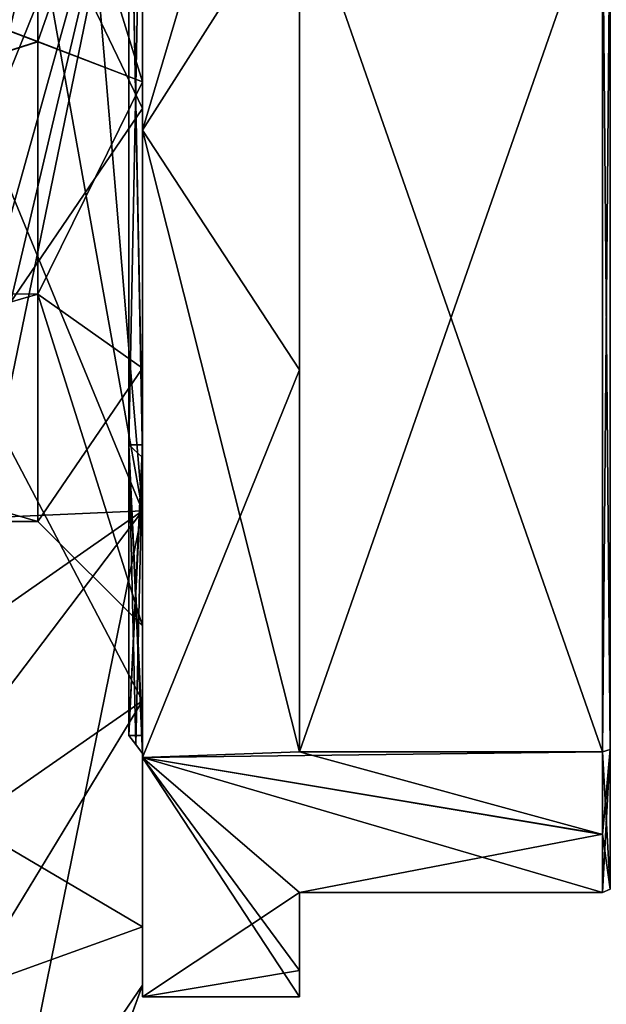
# Model space of a CAD drawing. Extents: x -100 to 297, y -1575 to 75.
# Tile 247 of 256: x 238.93 to 244.54, y -40.07 to -30.65. Entities that reach past the tile are written whole.
import ezdxf

# ---------------------------------------------------------------- set-up
doc = ezdxf.new("R2010")
doc.units = 0
doc.header["$LTSCALE"] = 41.718519
for name, color, linetype in [('1177', 7, 'CONTINUOUS'), ('1199', 7, 'CONTINUOUS'), ('1201', 7, 'CONTINUOUS'), ('1202', 7, 'CONTINUOUS'), ('1203', 7, 'CONTINUOUS'), ('1204', 7, 'CONTINUOUS'), ('570', 7, 'CONTINUOUS'), ('571', 7, 'CONTINUOUS'), ('572', 7, 'CONTINUOUS'), ('578', 7, 'CONTINUOUS'), ('581', 7, 'CONTINUOUS'), ('582', 7, 'CONTINUOUS'), ('583', 7, 'CONTINUOUS'), ('663', 7, 'CONTINUOUS'), ('664', 7, 'CONTINUOUS'), ('665', 7, 'CONTINUOUS'), ('666', 7, 'CONTINUOUS'), ('667', 7, 'CONTINUOUS'), ('672', 7, 'CONTINUOUS'), ('673', 7, 'CONTINUOUS'), ('676', 7, 'CONTINUOUS'), ('677', 7, 'CONTINUOUS'), ('678', 7, 'CONTINUOUS'), ('679', 7, 'CONTINUOUS'), ('680', 7, 'CONTINUOUS')]:
    doc.layers.add(name, color=color, linetype=linetype)

msp = doc.modelspace()

# ---------------------------------------------------------------- linework, layer by layer
at = {"layer": '1177', "linetype": 'CONTINUOUS'}
for points in [[(240.1, -31.2447, 7.8021), (240.1, -28.0007, 8.4499), (240.1, -20.6527, 10.1127), (240.1, -31.2447, 7.8021)], [(240.1, -31.2447, 7.8021), (240.1, -20.6527, 10.1127), (240.1, -35.3473, 10.1127), (240.1, -31.2447, 7.8021)], [(240.1, -20.6527, -10.1127), (240.1, -24.7553, -7.8021), (240.1, -35.3473, -10.1127), (240.1, -20.6527, -10.1127)], [(240.1, -20.6527, 10.1127), (240.1, -28, 12.5), (240.1, -35.3473, 10.1127), (240.1, -20.6527, 10.1127)], [(240.1, -28, -12.5), (240.1, -20.6527, -10.1127), (240.1, -35.3473, -10.1127), (240.1, -28, -12.5)], [(240.1, -24.7553, -7.8021), (240.1, -27.9993, -8.4499), (240.1, -35.3473, -10.1127), (240.1, -24.7553, -7.8021)], [(240.1, -27.9993, -8.4499), (240.1, -31.2434, -7.8027), (240.1, -35.3473, -10.1127), (240.1, -27.9993, -8.4499)], [(240.1, -31.2434, -7.8027), (240.1, -33.984, -5.9659), (240.1, -35.3473, -10.1127), (240.1, -31.2434, -7.8027)], [(240.1, -33.985, 5.9649), (240.1, -31.2447, 7.8021), (240.1, -39.8882, 3.8627), (240.1, -33.985, 5.9649)], [(240.1, -39.8882, 3.8627), (240.1, -31.2447, 7.8021), (240.1, -35.3473, 10.1127), (240.1, -39.8882, 3.8627)], [(240.1, -33.984, -5.9659), (240.1, -36.45), (240.1, -39.8882, -3.8627), (240.1, -33.984, -5.9659)], [(240.1, -35.3473, -10.1127), (240.1, -33.984, -5.9659), (240.1, -39.8882, -3.8627), (240.1, -35.3473, -10.1127)], [(240.1, -36.45), (240.1, -33.985, 5.9649), (240.1, -39.8882, 3.8627), (240.1, -36.45)], [(240.1, -39.8882, -3.8627), (240.1, -36.45), (240.1, -39.8882, 3.8627), (240.1, -39.8882, -3.8627)]]:
    msp.add_3dface(points, dxfattribs=at)
at = {"layer": '1199', "linetype": 'CONTINUOUS'}
for points in [[(240.1, -35.3473, 10.1127), (240.1, -28, 12.5), (238.0232, -38.093, 14.4185), (240.1, -35.3473, 10.1127)], [(240.1, -28, 12.5), (238.5976, -31.7097, 15.95), (238.0232, -35.4403, 15.95), (240.1, -28, 12.5)], [(240.1, -28, 12.5), (238.0232, -35.4403, 15.95), (238.0232, -36.8, 15.242), (240.1, -28, 12.5)], [(238.0232, -38.093, 14.4185), (240.1, -28, 12.5), (238.0232, -36.8, 15.242), (238.0232, -38.093, 14.4185)], [(238.5976, -31.7097, 15.95), (240.1, -28, 12.5), (239.4827, -28, 14.2402), (238.5976, -31.7097, 15.95)], [(238.7857, -28, 15.95), (238.5976, -31.7097, 15.95), (239.4827, -28, 14.2402), (238.7857, -28, 15.95)], [(240.1, -35.3473, -10.1127), (238.5978, -31.7083, -15.95), (238.7857, -28, -15.95), (240.1, -35.3473, -10.1127)], [(240.1, -35.3473, -10.1127), (238.7857, -28, -15.95), (239.4827, -28, -14.2402), (240.1, -35.3473, -10.1127)], [(240.1, -28, -12.5), (240.1, -35.3473, -10.1127), (239.4827, -28, -14.2402), (240.1, -28, -12.5)], [(240.1, -35.3473, -10.1127), (238.0232, -35.4403, -15.95), (238.5978, -31.7083, -15.95), (240.1, -35.3473, -10.1127)], [(240.1, -35.3473, -10.1127), (238.7857, -41.8131, -7.975), (238.0232, -38.093, -14.4185), (240.1, -35.3473, -10.1127)], [(240.1, -35.3473, -10.1127), (238.0232, -38.093, -14.4185), (238.0232, -36.8, -15.242), (240.1, -35.3473, -10.1127)], [(238.0232, -35.4403, -15.95), (240.1, -35.3473, -10.1127), (238.0232, -36.8, -15.242), (238.0232, -35.4403, -15.95)], [(240.1, -35.3473, 10.1127), (238.0232, -38.093, 14.4185), (238.7857, -41.8131, 7.975), (240.1, -35.3473, 10.1127)], [(240.1, -35.3473, -10.1127), (240.1, -39.8882, -3.8627), (238.7857, -41.8131, -7.975), (240.1, -35.3473, -10.1127)], [(240.1, -39.8882, 3.8627), (240.1, -35.3473, 10.1127), (238.7857, -41.8131, 7.975), (240.1, -39.8882, 3.8627)], [(240.1, -39.8882, -3.8627), (240.1, -39.8882, 3.8627), (238.0232, -45.5332, -1.5315), (240.1, -39.8882, -3.8627)], [(240.1, -39.8882, -3.8627), (238.0232, -45.5332, -1.5315), (238.7857, -41.8131, -7.975), (240.1, -39.8882, -3.8627)], [(240.1, -39.8882, 3.8627), (238.7857, -41.8131, 7.975), (238.0232, -45.5332, 1.5315), (240.1, -39.8882, 3.8627)], [(240.1, -39.8882, 3.8627), (238.0232, -45.5332, 1.5315), (238.0232, -45.6), (240.1, -39.8882, 3.8627)], [(238.0232, -45.5332, -1.5315), (240.1, -39.8882, 3.8627), (238.0232, -45.6), (238.0232, -45.5332, -1.5315)]]:
    msp.add_3dface(points, dxfattribs=at)
at = {"layer": '1201', "linetype": 'CONTINUOUS'}
for points in [[(231.5562, -33.2679, 5.2679), (231.5562, -28, 7.45), (239.1, -30.8602, 6.8791), (231.5562, -33.2679, 5.2679)], [(239.1, -30.8602, 6.8791), (231.5562, -28, 7.45), (239.1, -28.0008, 7.45), (239.1, -30.8602, 6.8791)], [(239.1, -33.2768, 5.2591), (231.5562, -33.2679, 5.2679), (239.1, -30.8602, 6.8791), (239.1, -33.2768, 5.2591)], [(231.5562, -35.45), (231.5562, -33.2679, 5.2679), (239.1, -35.45), (231.5562, -35.45)], [(239.1, -35.45), (231.5562, -33.2679, 5.2679), (239.1, -33.2768, 5.2591), (239.1, -35.45)]]:
    msp.add_3dface(points, dxfattribs=at)
at = {"layer": '1202', "linetype": 'CONTINUOUS'}
for points in [[(239.1, -30.8586, -6.8798), (239.1, -27.9992, -7.45), (231.5562, -28, -7.45), (239.1, -30.8586, -6.8798)], [(231.5562, -33.2679, -5.2679), (239.1, -30.8586, -6.8798), (231.5562, -28, -7.45), (231.5562, -33.2679, -5.2679)], [(239.1, -33.2756, -5.2603), (239.1, -30.8586, -6.8798), (231.5562, -33.2679, -5.2679), (239.1, -33.2756, -5.2603)], [(231.5562, -35.45), (239.1, -33.2756, -5.2603), (231.5562, -33.2679, -5.2679), (231.5562, -35.45)], [(231.5562, -35.45), (239.1, -35.45), (239.1, -33.2756, -5.2603), (231.5562, -35.45)]]:
    msp.add_3dface(points, dxfattribs=at)
at = {"layer": '1203', "linetype": 'CONTINUOUS'}
for points in [[(240.1, -28.0007, 8.4499), (240.1, -31.2447, 7.8021), (239.1, -28.0008, 7.45), (240.1, -28.0007, 8.4499)], [(240.1, -31.2447, 7.8021), (239.1, -30.8602, 6.8791), (239.1, -28.0008, 7.45), (240.1, -31.2447, 7.8021)], [(240.1, -31.2447, 7.8021), (239.1, -33.2768, 5.2591), (239.1, -30.8602, 6.8791), (240.1, -31.2447, 7.8021)], [(240.1, -31.2447, 7.8021), (240.1, -33.985, 5.9649), (239.1, -33.2768, 5.2591), (240.1, -31.2447, 7.8021)], [(240.1, -33.985, 5.9649), (240.1, -36.45), (239.1, -33.2768, 5.2591), (240.1, -33.985, 5.9649)], [(240.1, -36.45), (239.1, -35.45), (239.1, -33.2768, 5.2591), (240.1, -36.45)]]:
    msp.add_3dface(points, dxfattribs=at)
at = {"layer": '1204', "linetype": 'CONTINUOUS'}
for points in [[(240.1, -27.9993, -8.4499), (239.1, -27.9992, -7.45), (239.1, -30.8586, -6.8798), (240.1, -27.9993, -8.4499)], [(240.1, -31.2434, -7.8027), (240.1, -27.9993, -8.4499), (239.1, -30.8586, -6.8798), (240.1, -31.2434, -7.8027)], [(240.1, -31.2434, -7.8027), (239.1, -30.8586, -6.8798), (239.1, -33.2756, -5.2603), (240.1, -31.2434, -7.8027)], [(240.1, -33.984, -5.9659), (240.1, -31.2434, -7.8027), (239.1, -33.2756, -5.2603), (240.1, -33.984, -5.9659)], [(239.1, -35.45), (240.1, -33.984, -5.9659), (239.1, -33.2756, -5.2603), (239.1, -35.45)], [(240.1, -36.45), (240.1, -33.984, -5.9659), (239.1, -35.45), (240.1, -36.45)]]:
    msp.add_3dface(points, dxfattribs=at)
at = {"layer": '570', "color": 7, "linetype": 'CONTINUOUS'}
for points in [[(240.1, -31.7077, -11.4128), (240.1, -24.2923, -11.4128), (241.6, -29.3467, -11.9242), (240.1, -31.7077, -11.4128)], [(241.6, -34.0001, -10.3923), (240.1, -31.7077, -11.4128), (241.6, -29.3467, -11.9242), (241.6, -34.0001, -10.3923)], [(240.1, -37.7083, -7.0531), (240.1, -31.7077, -11.4128), (241.6, -37.6533, -7.1284), (240.1, -37.7083, -7.0531)], [(241.6, -37.6533, -7.1284), (240.1, -31.7077, -11.4128), (241.6, -34.0001, -10.3923), (241.6, -37.6533, -7.1284)], [(244.5, -38.4441, -5.9094), (240.1, -37.7083, -7.0531), (241.6, -37.6533, -7.1284), (244.5, -38.4441, -5.9094)], [(244.5, -37.6533, -7.1284), (244.5, -38.4441, -5.9094), (241.6, -37.6533, -7.1284), (244.5, -37.6533, -7.1284)], [(240.1, -40), (240.1, -37.7083, -7.0531), (241.6, -40), (240.1, -40)], [(241.6, -40), (240.1, -37.7083, -7.0531), (241.6, -39.7472, -2.4495), (241.6, -40)], [(241.6, -39.7472, -2.4495), (240.1, -37.7083, -7.0531), (241.6, -39, -4.7958), (241.6, -39.7472, -2.4495)], [(241.6, -39, -4.7958), (240.1, -37.7083, -7.0531), (244.5, -39, -4.7958), (241.6, -39, -4.7958)], [(244.5, -39, -4.7958), (240.1, -37.7083, -7.0531), (244.5, -38.4441, -5.9094), (244.5, -39, -4.7958)]]:
    msp.add_3dface(points, dxfattribs=at)
at = {"layer": '571', "color": 7, "linetype": 'CONTINUOUS'}
for points in [[(240.1, -31.7077, 11.4128), (241.6, -26.6533, 11.9242), (240.1, -24.2923, 11.4128), (240.1, -31.7077, 11.4128)], [(241.6, -29.3467, 11.9242), (241.6, -26.6533, 11.9242), (240.1, -31.7077, 11.4128), (241.6, -29.3467, 11.9242)], [(241.6, -34.0001, 10.3923), (241.6, -29.3467, 11.9242), (240.1, -31.7077, 11.4128), (241.6, -34.0001, 10.3923)], [(240.1, -37.7083, 7.0531), (241.6, -34.0001, 10.3923), (240.1, -31.7077, 11.4128), (240.1, -37.7083, 7.0531)], [(241.6, -37.6533, 7.1284), (241.6, -34.0001, 10.3923), (240.1, -37.7083, 7.0531), (241.6, -37.6533, 7.1284)], [(244.5, -37.6533, 7.1284), (241.6, -37.6533, 7.1284), (240.1, -37.7083, 7.0531), (244.5, -37.6533, 7.1284)], [(244.5, -38.4436, 5.9102), (244.5, -37.6533, 7.1284), (240.1, -37.7083, 7.0531), (244.5, -38.4436, 5.9102)], [(240.1, -40), (241.6, -39, 4.7958), (240.1, -37.7083, 7.0531), (240.1, -40)], [(241.6, -39, 4.7958), (244.5, -38.4436, 5.9102), (240.1, -37.7083, 7.0531), (241.6, -39, 4.7958)], [(244.5, -39, 4.7958), (244.5, -38.4436, 5.9102), (241.6, -39, 4.7958), (244.5, -39, 4.7958)], [(241.6, -39, 4.7958), (240.1, -40), (241.6, -39.7472, 2.4495), (241.6, -39, 4.7958)], [(240.1, -40), (241.6, -40), (241.6, -39.7472, 2.4495), (240.1, -40)]]:
    msp.add_3dface(points, dxfattribs=at)
at = {"layer": '572', "color": 7, "linetype": 'CONTINUOUS'}
for points in [[(240.1, -24.2923, -11.4128), (240.1, -31.7077, -11.4128), (240.1, -24.4996, -10.7748), (240.1, -24.2923, -11.4128)], [(240.1, -31.7077, 11.4128), (240.1, -24.2923, 11.4128), (240.1, -31.5004, 10.7748), (240.1, -31.7077, 11.4128)], [(240.1, -24.2923, 11.4128), (240.1, -24.4996, 10.7748), (240.1, -31.5004, 10.7748), (240.1, -24.2923, 11.4128)], [(240.1, -31.7077, -11.4128), (240.1, -31.5004, -10.7748), (240.1, -24.4996, -10.7748), (240.1, -31.7077, -11.4128)], [(240.1, -31.7077, -11.4128), (240.1, -37.1656, -6.6588), (240.1, -31.5004, -10.7748), (240.1, -31.7077, -11.4128)], [(240.1, -31.7077, 11.4128), (240.1, -31.5004, 10.7748), (240.1, -37.1656, 6.6588), (240.1, -31.7077, 11.4128)], [(240.1, -31.7077, -11.4128), (240.1, -37.7083, -7.0531), (240.1, -37.1656, -6.6588), (240.1, -31.7077, -11.4128)], [(240.1, -37.7083, 7.0531), (240.1, -31.7077, 11.4128), (240.1, -37.1656, 6.6588), (240.1, -37.7083, 7.0531)], [(240.1, -37.7083, -7.0531), (240.1, -39.3292), (240.1, -37.1656, -6.6588), (240.1, -37.7083, -7.0531)], [(240.1, -37.7083, 7.0531), (240.1, -37.1656, 6.6588), (240.1, -39.3292), (240.1, -37.7083, 7.0531)], [(240.1, -37.7083, -7.0531), (240.1, -40), (240.1, -39.3292), (240.1, -37.7083, -7.0531)], [(240.1, -40), (240.1, -37.7083, 7.0531), (240.1, -39.3292), (240.1, -40)]]:
    msp.add_3dface(points, dxfattribs=at)
at = {"layer": '578', "color": 7, "linetype": 'CONTINUOUS'}
for points in [[(241.6, -37.6533, -7.1284), (241.6, -34.0001, -10.3923), (241.6, -29.3467, -11.9242), (241.6, -37.6533, -7.1284)], [(241.6, -29.3467, 11.9242), (241.6, -34.0001, 10.3923), (241.6, -37.6533, 7.1284), (241.6, -29.3467, 11.9242)], [(241.6, -39.7472, -2.4495), (241.6, -39, -4.7958), (241.6, -39.7472, 2.4495), (241.6, -39.7472, -2.4495)], [(241.6, -39, -4.7958), (241.6, -39, 4.7958), (241.6, -39.7472, 2.4495), (241.6, -39, -4.7958)], [(241.6, -40), (241.6, -39.7472, -2.4495), (241.6, -39.7472, 2.4495), (241.6, -40)]]:
    msp.add_3dface(points, dxfattribs=at)
at = {"layer": '581', "color": 7, "linetype": 'CONTINUOUS'}
for points in [[(244.5, -37.6533, -7.1284), (241.6, -37.6533, -7.1284), (241.6, -29.3467, -11.9242), (244.5, -37.6533, -7.1284)], [(244.5, -37.6533, -7.1284), (241.6, -29.3467, -11.9242), (244.5, -29.3467, -11.9242), (244.5, -37.6533, -7.1284)]]:
    msp.add_3dface(points, dxfattribs=at)
at = {"layer": '582', "color": 7, "linetype": 'CONTINUOUS'}
for points in [[(241.6, -39, -4.7958), (244.5, -39, -4.7958), (244.5, -39, 4.7958), (241.6, -39, -4.7958)], [(241.6, -39, -4.7958), (244.5, -39, 4.7958), (241.6, -39, 4.7958), (241.6, -39, -4.7958)]]:
    msp.add_3dface(points, dxfattribs=at)
at = {"layer": '583', "color": 7, "linetype": 'CONTINUOUS'}
for points in [[(244.5, -29.3467, 11.9242), (241.6, -29.3467, 11.9242), (241.6, -37.6533, 7.1284), (244.5, -29.3467, 11.9242)], [(244.5, -29.3467, 11.9242), (241.6, -37.6533, 7.1284), (244.5, -37.6533, 7.1284), (244.5, -29.3467, 11.9242)]]:
    msp.add_3dface(points, dxfattribs=at)
at = {"layer": '663', "color": 7, "linetype": 'CONTINUOUS'}
for points in [[(244.5, -29.3467, 11.9242), (244.5711, -37.6331, 7.1057), (244.5711, -29.3372, 11.8954), (244.5, -29.3467, 11.9242)], [(244.5, -29.3467, 11.9242), (244.5, -37.6533, 7.1284), (244.5711, -37.6331, 7.1057), (244.5, -29.3467, 11.9242)]]:
    msp.add_3dface(points, dxfattribs=at)
at = {"layer": '664', "color": 7, "linetype": 'CONTINUOUS'}
for points in [[(244.5, -37.6533, 7.1284), (244.5711, -38.9703, 4.7896), (244.5711, -37.6331, 7.1057), (244.5, -37.6533, 7.1284)], [(244.5, -37.6533, 7.1284), (244.5, -38.4436, 5.9102), (244.5711, -38.9703, 4.7896), (244.5, -37.6533, 7.1284)], [(244.5, -38.4436, 5.9102), (244.5, -39, 4.7958), (244.5711, -38.9703, 4.7896), (244.5, -38.4436, 5.9102)]]:
    msp.add_3dface(points, dxfattribs=at)
at = {"layer": '665', "color": 7, "linetype": 'CONTINUOUS'}
for points in [[(244.5, -39, 4.7958), (244.5, -39, -4.7958), (244.5711, -38.9703, -4.7896), (244.5, -39, 4.7958)], [(244.5, -39, 4.7958), (244.5711, -38.9703, -4.7896), (244.5711, -38.9703, 4.7896), (244.5, -39, 4.7958)]]:
    msp.add_3dface(points, dxfattribs=at)
at = {"layer": '666', "color": 7, "linetype": 'CONTINUOUS'}
for points in [[(244.5, -39, -4.7958), (244.5, -38.4441, -5.9094), (244.5711, -37.6331, -7.1057), (244.5, -39, -4.7958)], [(244.5, -39, -4.7958), (244.5711, -37.6331, -7.1057), (244.5711, -38.9703, -4.7896), (244.5, -39, -4.7958)], [(244.5, -38.4441, -5.9094), (244.5, -37.6533, -7.1284), (244.5711, -37.6331, -7.1057), (244.5, -38.4441, -5.9094)]]:
    msp.add_3dface(points, dxfattribs=at)
at = {"layer": '667', "color": 7, "linetype": 'CONTINUOUS'}
for points in [[(244.5, -37.6533, -7.1284), (244.5, -29.3467, -11.9242), (244.5711, -29.3372, -11.8954), (244.5, -37.6533, -7.1284)], [(244.5, -37.6533, -7.1284), (244.5711, -29.3372, -11.8954), (244.5711, -37.6331, -7.1057), (244.5, -37.6533, -7.1284)]]:
    msp.add_3dface(points, dxfattribs=at)
at = {"layer": '672', "color": 7, "linetype": 'CONTINUOUS'}
for points in [[(240.1, -31.5004, 10.7748), (240.1, -24.4996, 10.7748), (238.417, -28, 11.9361), (240.1, -31.5004, 10.7748)], [(238.417, -33.9681, 10.337), (240.1, -31.5004, 10.7748), (238.417, -28, 11.9361), (238.417, -33.9681, 10.337)], [(240.1, -37.1656, 6.6588), (240.1, -31.5004, 10.7748), (238.417, -33.9681, 10.337), (240.1, -37.1656, 6.6588)], [(238.417, -38.337, 5.9681), (240.1, -37.1656, 6.6588), (238.417, -33.9681, 10.337), (238.417, -38.337, 5.9681)], [(240.1, -39.3292), (240.1, -37.1656, 6.6588), (238.417, -39.9361), (240.1, -39.3292)], [(238.417, -39.9361), (240.1, -37.1656, 6.6588), (238.417, -38.337, 5.9681), (238.417, -39.9361)]]:
    msp.add_3dface(points, dxfattribs=at)
at = {"layer": '673', "color": 7, "linetype": 'CONTINUOUS'}
for points in [[(240.1, -24.4996, -10.7748), (240.1, -31.5004, -10.7748), (238.417, -28, -11.9361), (240.1, -24.4996, -10.7748)], [(238.417, -28, -11.9361), (240.1, -31.5004, -10.7748), (238.417, -33.9681, -10.337), (238.417, -28, -11.9361)], [(240.1, -31.5004, -10.7748), (240.1, -37.1656, -6.6588), (238.417, -33.9681, -10.337), (240.1, -31.5004, -10.7748)], [(238.417, -33.9681, -10.337), (240.1, -37.1656, -6.6588), (238.417, -38.337, -5.9681), (238.417, -33.9681, -10.337)], [(240.1, -37.1656, -6.6588), (240.1, -39.3292), (238.417, -38.337, -5.9681), (240.1, -37.1656, -6.6588)], [(240.1, -39.3292), (238.417, -39.9361), (238.417, -38.337, -5.9681), (240.1, -39.3292)]]:
    msp.add_3dface(points, dxfattribs=at)
at = {"layer": '676', "color": 7, "linetype": 'CONTINUOUS'}
for points in [[(240.1, -28, 9.5), (240.1, -34.7175, 6.7175), (240.1, -28, 9.6707), (240.1, -28, 9.5)], [(240.1, -28, 9.6707), (240.1, -34.7175, 6.7175), (240.1, -34.8386, 6.8379), (240.1, -28, 9.6707)], [(240.1, -34.7175, -6.7175), (240.1, -28, -9.5), (240.1, -34.8386, -6.8379), (240.1, -34.7175, -6.7175)], [(240.1, -34.8386, -6.8379), (240.1, -28, -9.5), (240.1, -28, -9.6707), (240.1, -34.8386, -6.8379)], [(240.1, -34.7175, 6.7175), (240.1, -37.5), (240.1, -34.8386, 6.8379), (240.1, -34.7175, 6.7175)], [(240.1, -37.5), (240.1, -34.7175, -6.7175), (240.1, -34.8386, -6.8379), (240.1, -37.5)], [(240.1, -37.6708), (240.1, -37.5), (240.1, -34.8386, -6.8379), (240.1, -37.6708)], [(240.1, -37.5), (240.1, -37.6708), (240.1, -34.8386, 6.8379), (240.1, -37.5)]]:
    msp.add_3dface(points, dxfattribs=at)
at = {"layer": '677', "color": 7, "linetype": 'CONTINUOUS'}
for points in [[(240.1, -28, -9.5), (240.1, -34.7175, -6.7175), (239.968, -28, -9.5), (240.1, -28, -9.5)], [(239.968, -28, -9.5), (240.1, -34.7175, -6.7175), (239.968, -34.7175, -6.7175), (239.968, -28, -9.5)], [(240.1, -34.7175, -6.7175), (240.1, -37.5), (239.968, -34.7175, -6.7175), (240.1, -34.7175, -6.7175)], [(239.968, -34.7175, -6.7175), (240.1, -37.5), (239.968, -37.5), (239.968, -34.7175, -6.7175)]]:
    msp.add_3dface(points, dxfattribs=at)
at = {"layer": '678', "color": 7, "linetype": 'CONTINUOUS'}
for points in [[(240.1, -34.7175, 6.7175), (240.1, -28, 9.5), (239.968, -34.7175, 6.7175), (240.1, -34.7175, 6.7175)], [(239.968, -34.7175, 6.7175), (240.1, -28, 9.5), (239.968, -28, 9.5), (239.968, -34.7175, 6.7175)], [(240.1, -37.5), (240.1, -34.7175, 6.7175), (239.968, -37.5), (240.1, -37.5)], [(239.968, -37.5), (240.1, -34.7175, 6.7175), (239.968, -34.7175, 6.7175), (239.968, -37.5)]]:
    msp.add_3dface(points, dxfattribs=at)
at = {"layer": '679', "color": 7, "linetype": 'CONTINUOUS'}
for points in [[(240.1, -28, 9.6707), (240.1, -34.8386, 6.8379), (239.968, -28, 9.5), (240.1, -28, 9.6707)], [(240.1, -34.8386, 6.8379), (239.968, -34.7175, 6.7175), (239.968, -28, 9.5), (240.1, -34.8386, 6.8379)], [(240.1, -34.8386, 6.8379), (240.1, -37.6708), (239.968, -34.7175, 6.7175), (240.1, -34.8386, 6.8379)], [(239.968, -34.7175, 6.7175), (240.1, -37.6708), (240.0371, -37.583), (239.968, -34.7175, 6.7175)], [(239.968, -37.5), (239.968, -34.7175, 6.7175), (240.0371, -37.583), (239.968, -37.5)]]:
    msp.add_3dface(points, dxfattribs=at)
at = {"layer": '680', "color": 7, "linetype": 'CONTINUOUS'}
for points in [[(240.1, -34.8386, -6.8379), (240.1, -28, -9.6707), (239.968, -34.7175, -6.7175), (240.1, -34.8386, -6.8379)], [(240.1, -28, -9.6707), (239.968, -28, -9.5), (239.968, -34.7175, -6.7175), (240.1, -28, -9.6707)], [(240.1, -34.8386, -6.8379), (239.968, -34.7175, -6.7175), (239.968, -37.5), (240.1, -34.8386, -6.8379)], [(240.1, -34.8386, -6.8379), (239.968, -37.5), (240.0371, -37.583), (240.1, -34.8386, -6.8379)], [(240.1, -37.6708), (240.1, -34.8386, -6.8379), (240.0371, -37.583), (240.1, -37.6708)]]:
    msp.add_3dface(points, dxfattribs=at)

doc.saveas('drawing.dxf')
